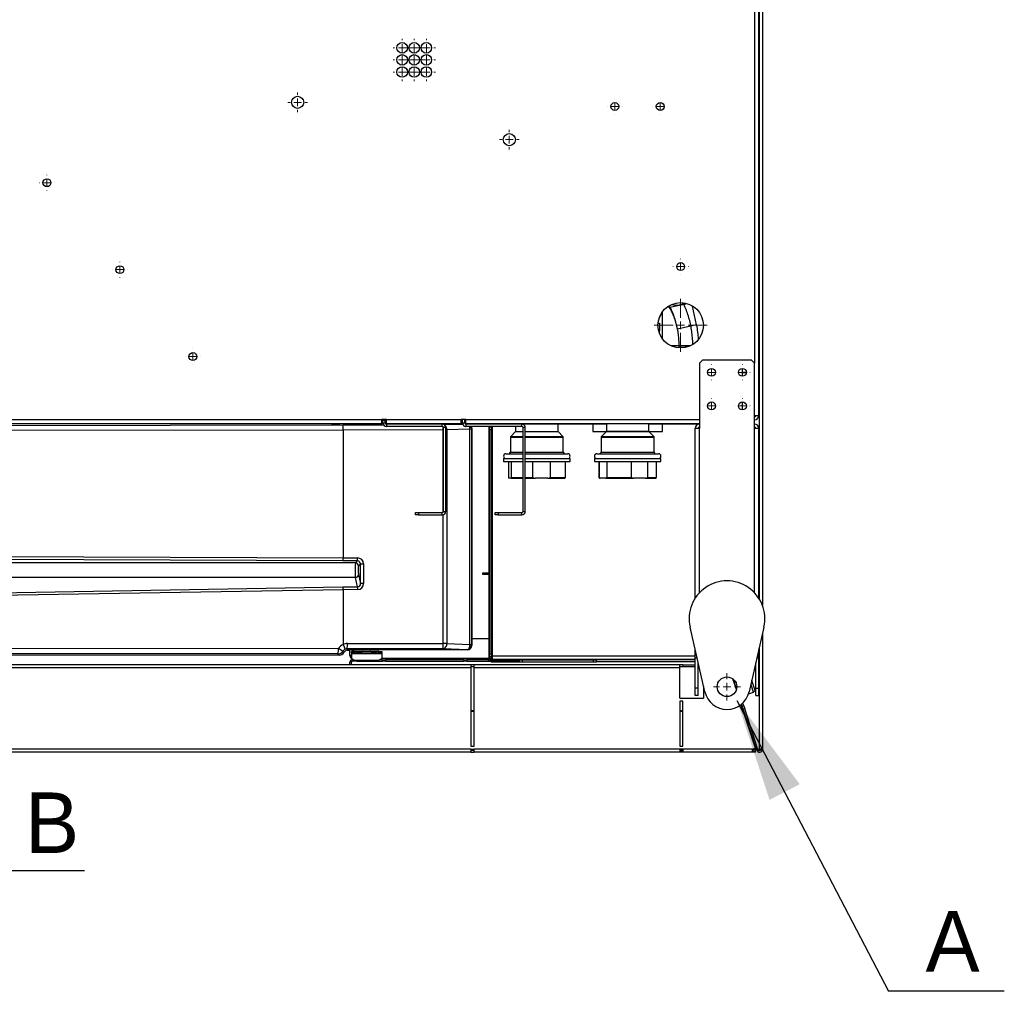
# Model space of a CAD drawing. Header units: millimetres. Extents: x 0 to 39025, y -31299 to 8400.
# Tile 201 of 209: x 15383 to 16033, y 3956 to 4598. Entities that reach past the tile are written whole.
import ezdxf

# ---------------------------------------------------------------- set-up
doc = ezdxf.new("R2010")
doc.units = ezdxf.units.MM
doc.layers.add('ANOTACIJE', color=7, linetype='Continuous')
doc.styles.add('SLDTEXTSTYLE1', font='Montserrat-Regular.ttf')
doc.styles.get("Standard").update_dxf_attribs({"font": 'Montserrat-Regular.ttf'})
doc.dimstyles.new('SLDDIMSTYLE3', dxfattribs={"dimtxt": 0.18, "dimasz": 3.414889, "dimexe": 0, "dimexo": 0.0625, "dimgap": 0, "dimtad": 0, "dimtih": 1, "dimtoh": 1, "dimdec": 0, "dimrnd": 1e-09, "dimzin": 0, "dimdsep": 46, "dimtxsty": 'Standard', "dimsah": 1, "dimcen": 0.09, "dimadec": 0, "dimazin": 0, "dimtfac": 3.414889, "dimtdec": 0, "dimtofl": 0, "dimtmove": 0, "dimatfit": 3, "dimfxl": 1, "dimfrac": 2, "dimtolj": 1, "dimtzin": 0, "dimarcsym": 0})

# ---------------------------------------------------------------- blocks, each defined once
blk = doc.blocks.new('SW_CENTERMARKSYMBOL_35')
at = {"color": 0, "linetype": 'Continuous', "lineweight": 18}
for p, q in [((-2.5, 0), (-2.55, 0)), ((0, 0), (-1.25, 0)), ((0, 2.5), (0, 2.55)), ((0, 0), (0, 1.25)), ((0, 0), (0, -1.25)), ((0, 0), (1.25, 0)), ((2.5, 0), (2.55, 0)), ((0, -2.5), (0, -2.55))]:
    blk.add_line(p, q, dxfattribs=at)
blk = doc.blocks.new('SW_CENTERMARKSYMBOL_36')
at = {"color": 0, "linetype": 'Continuous', "lineweight": 18}
for p, q in [((-2.5, 0), (-2.55, 0)), ((0, 0), (-1.25, 0)), ((0, 2.5), (0, 2.55)), ((0, 0), (0, 1.25)), ((0, 0), (0, -1.25)), ((0, 0), (1.25, 0)), ((2.5, 0), (2.55, 0)), ((0, -2.5), (0, -2.55))]:
    blk.add_line(p, q, dxfattribs=at)
blk = doc.blocks.new('SW_CENTERMARKSYMBOL_37')
at = {"color": 0, "linetype": 'Continuous', "lineweight": 18}
for p, q in [((-2.5, 0), (-2.55, 0)), ((0, 0), (-1.25, 0)), ((0, 2.5), (0, 2.55)), ((0, 0), (0, 1.25)), ((0, 0), (0, -1.25)), ((0, 0), (1.25, 0)), ((2.5, 0), (2.55, 0)), ((0, -2.5), (0, -2.55))]:
    blk.add_line(p, q, dxfattribs=at)
blk = doc.blocks.new('SW_CENTERMARKSYMBOL_38')
at = {"color": 0, "linetype": 'Continuous', "lineweight": 18}
for p, q in [((-2.5, 0), (-2.55, 0)), ((0, 0), (-1.25, 0)), ((0, 2.5), (0, 2.55)), ((0, 0), (0, 1.25)), ((0, 0), (0, -1.25)), ((0, 0), (1.25, 0)), ((2.5, 0), (2.55, 0)), ((0, -2.5), (0, -2.55))]:
    blk.add_line(p, q, dxfattribs=at)
blk = doc.blocks.new('SW_CENTERMARKSYMBOL_41')
at = {"color": 0, "linetype": 'Continuous', "lineweight": 18}
for p, q in [((-2.5, 0), (-3.25, 0)), ((0, 0), (-1.25, 0)), ((0, 2.5), (0, 3.25)), ((0, 0), (0, 1.25)), ((0, 0), (0, -1.25)), ((0, 0), (1.25, 0)), ((2.5, 0), (3.25, 0)), ((0, -2.5), (0, -3.25))]:
    blk.add_line(p, q, dxfattribs=at)
blk = doc.blocks.new('SW_CENTERMARKSYMBOL_42')
at = {"color": 0, "linetype": 'Continuous', "lineweight": 18}
for p, q in [((-2.5, 0), (-3.25, 0)), ((0, 0), (-1.25, 0)), ((0, 2.5), (0, 3.25)), ((0, 0), (0, 1.25)), ((0, 0), (0, -1.25)), ((0, 0), (1.25, 0)), ((2.5, 0), (3.25, 0)), ((0, -2.5), (0, -3.25))]:
    blk.add_line(p, q, dxfattribs=at)
blk = doc.blocks.new('SW_CENTERMARKSYMBOL_51')
at = {"color": 0, "linetype": 'Continuous', "lineweight": 18}
for p, q in [((-2.5, 0), (-2.55, 0)), ((0, 0), (-1.25, 0)), ((0, 2.5), (0, 2.55)), ((0, 0), (0, 1.25)), ((0, 0), (0, -1.25)), ((0, 0), (1.25, 0)), ((2.5, 0), (2.55, 0)), ((0, -2.5), (0, -2.55))]:
    blk.add_line(p, q, dxfattribs=at)
blk = doc.blocks.new('SW_CENTERMARKSYMBOL_53')
at = {"color": 0, "linetype": 'Continuous', "lineweight": 18}
for p, q in [((-2.5, 0), (-2.55, 0)), ((0, 0), (-1.25, 0)), ((0, 2.5), (0, 2.55)), ((0, 0), (0, 1.25)), ((0, 0), (0, -1.25)), ((0, 0), (1.25, 0)), ((2.5, 0), (2.55, 0)), ((0, -2.5), (0, -2.55))]:
    blk.add_line(p, q, dxfattribs=at)
blk = doc.blocks.new('SW_CENTERMARKSYMBOL_54')
at = {"color": 0, "linetype": 'Continuous', "lineweight": 18}
for p, q in [((-2.5, 0), (-2.55, 0)), ((0, 0), (-1.25, 0)), ((0, 2.5), (0, 2.55)), ((0, 0), (0, 1.25)), ((0, 0), (0, -1.25)), ((0, 0), (1.25, 0)), ((2.5, 0), (2.55, 0)), ((0, -2.5), (0, -2.55))]:
    blk.add_line(p, q, dxfattribs=at)
blk = doc.blocks.new('SW_CENTERMARKSYMBOL_59')
at = {"color": 0, "linetype": 'Continuous', "lineweight": 18}
for p, q in [((-2.5, 0), (-3, 0)), ((0, 0), (-1.25, 0)), ((0, 2.5), (0, 3)), ((0, 0), (0, 1.25)), ((0, 0), (0, -1.25)), ((0, 0), (1.25, 0)), ((2.5, 0), (3, 0)), ((0, -2.5), (0, -3))]:
    blk.add_line(p, q, dxfattribs=at)
blk = doc.blocks.new('SW_CENTERMARKSYMBOL_60')
at = {"color": 0, "linetype": 'Continuous', "lineweight": 18}
for p, q in [((-2.5, 0), (-3, 0)), ((0, 0), (-1.25, 0)), ((0, 2.5), (0, 3)), ((0, 0), (0, 1.25)), ((0, 0), (0, -1.25)), ((0, 0), (1.25, 0)), ((2.5, 0), (3, 0)), ((0, -2.5), (0, -3))]:
    blk.add_line(p, q, dxfattribs=at)
blk = doc.blocks.new('SW_CENTERMARKSYMBOL_61')
at = {"color": 0, "linetype": 'Continuous', "lineweight": 18}
for p, q in [((-2.5, 0), (-3, 0)), ((0, 0), (-1.25, 0)), ((0, 2.5), (0, 3)), ((0, 0), (0, 1.25)), ((0, 0), (0, -1.25)), ((0, 0), (1.25, 0)), ((2.5, 0), (3, 0)), ((0, -2.5), (0, -3))]:
    blk.add_line(p, q, dxfattribs=at)
blk = doc.blocks.new('SW_CENTERMARKSYMBOL_62')
at = {"color": 0, "linetype": 'Continuous', "lineweight": 18}
for p, q in [((-2.5, 0), (-3, 0)), ((0, 0), (-1.25, 0)), ((0, 2.5), (0, 3)), ((0, 0), (0, 1.25)), ((0, 0), (0, -1.25)), ((0, 0), (1.25, 0)), ((2.5, 0), (3, 0)), ((0, -2.5), (0, -3))]:
    blk.add_line(p, q, dxfattribs=at)
blk = doc.blocks.new('SW_CENTERMARKSYMBOL_63')
at = {"color": 0, "linetype": 'Continuous', "lineweight": 18}
for p, q in [((-2.5, 0), (-3, 0)), ((0, 0), (-1.25, 0)), ((0, 2.5), (0, 3)), ((0, 0), (0, 1.25)), ((0, 0), (0, -1.25)), ((0, 0), (1.25, 0)), ((2.5, 0), (3, 0)), ((0, -2.5), (0, -3))]:
    blk.add_line(p, q, dxfattribs=at)
blk = doc.blocks.new('SW_CENTERMARKSYMBOL_64')
at = {"color": 0, "linetype": 'Continuous', "lineweight": 18}
for p, q in [((-2.5, 0), (-3, 0)), ((0, 0), (-1.25, 0)), ((0, 2.5), (0, 3)), ((0, 0), (0, 1.25)), ((0, 0), (0, -1.25)), ((0, 0), (1.25, 0)), ((2.5, 0), (3, 0)), ((0, -2.5), (0, -3))]:
    blk.add_line(p, q, dxfattribs=at)
blk = doc.blocks.new('SW_CENTERMARKSYMBOL_65')
at = {"color": 0, "linetype": 'Continuous', "lineweight": 18}
for p, q in [((-2.5, 0), (-3, 0)), ((0, 0), (-1.25, 0)), ((0, 2.5), (0, 3)), ((0, 0), (0, 1.25)), ((0, 0), (0, -1.25)), ((0, 0), (1.25, 0)), ((2.5, 0), (3, 0)), ((0, -2.5), (0, -3))]:
    blk.add_line(p, q, dxfattribs=at)
blk = doc.blocks.new('SW_CENTERMARKSYMBOL_66')
at = {"color": 0, "linetype": 'Continuous', "lineweight": 18}
for p, q in [((-2.5, 0), (-3, 0)), ((0, 0), (-1.25, 0)), ((0, 2.5), (0, 3)), ((0, 0), (0, 1.25)), ((0, 0), (0, -1.25)), ((0, 0), (1.25, 0)), ((2.5, 0), (3, 0)), ((0, -2.5), (0, -3))]:
    blk.add_line(p, q, dxfattribs=at)
blk = doc.blocks.new('SW_CENTERMARKSYMBOL_67')
at = {"color": 0, "linetype": 'Continuous', "lineweight": 18}
for p, q in [((-2.5, 0), (-3, 0)), ((0, 0), (-1.25, 0)), ((0, 2.5), (0, 3)), ((0, 0), (0, 1.25)), ((0, 0), (0, -1.25)), ((0, 0), (1.25, 0)), ((2.5, 0), (3, 0)), ((0, -2.5), (0, -3))]:
    blk.add_line(p, q, dxfattribs=at)
blk = doc.blocks.new('SW_CENTERMARKSYMBOL_68')
at = {"color": 0, "linetype": 'Continuous', "lineweight": 18}
for p, q in [((-2.5, 0), (-2.55, 0)), ((0, 0), (-1.25, 0)), ((0, 2.5), (0, 2.55)), ((0, 0), (0, 1.25)), ((0, 0), (0, -1.25)), ((0, 0), (1.25, 0)), ((2.5, 0), (2.55, 0)), ((0, -2.5), (0, -2.55))]:
    blk.add_line(p, q, dxfattribs=at)
blk = doc.blocks.new('SW_CENTERMARKSYMBOL_70')
at = {"color": 0, "linetype": 'Continuous', "lineweight": 18}
for p, q in [((-2.5, 0), (-2.55, 0)), ((0, 0), (-1.25, 0)), ((0, 2.5), (0, 2.55)), ((0, 0), (0, 1.25)), ((0, 0), (0, -1.25)), ((0, 0), (1.25, 0)), ((2.5, 0), (2.55, 0)), ((0, -2.5), (0, -2.55))]:
    blk.add_line(p, q, dxfattribs=at)
blk = doc.blocks.new('SW_CENTERMARKSYMBOL_94')
at = {"color": 0, "linetype": 'Continuous', "lineweight": 18}
for p, q in [((0, 2.5), (0, 8.75)), ((-2.5, 0), (-8.75, 0)), ((0, 0), (-1.25, 0)), ((0, 0), (0, 1.25)), ((0, 0), (0, -1.25)), ((0, 0), (1.25, 0)), ((2.5, 0), (8.75, 0)), ((0, -2.5), (0, -8.75))]:
    blk.add_line(p, q, dxfattribs=at)
blk = doc.blocks.new('SW_CENTERMARKSYMBOL_95')
at = {"color": 0, "linetype": 'Continuous', "lineweight": 18}
for p, q in [((-2.5, 0), (-2.55, 0)), ((0, 0), (-1.25, 0)), ((0, 2.5), (0, 2.55)), ((0, 0), (0, 1.25)), ((0, 0), (0, -1.25)), ((0, 0), (1.25, 0)), ((2.5, 0), (2.55, 0)), ((0, -2.5), (0, -2.55))]:
    blk.add_line(p, q, dxfattribs=at)
blk = doc.blocks.new('SW_CENTERMARKSYMBOL_101')
at = {"color": 0, "linetype": 'Continuous', "lineweight": 18}
for p, q in [((0, 2.5), (0, 4.5)), ((-2.5, 0), (-4.5, 0)), ((0, 0), (-1.25, 0)), ((0, 0), (0, 1.25)), ((0, 0), (0, -1.25)), ((0, 0), (1.25, 0)), ((2.5, 0), (4.5, 0)), ((0, -2.5), (0, -4.5))]:
    blk.add_line(p, q, dxfattribs=at)
blk = doc.blocks.new('Adapt 2 S (spodaj)')
at = {"linetype": 'Continuous', "lineweight": 25}
for p, q in [((1147.9, 712.98), (1147.9, 101.24)), ((1150, 712.98), (1150, 96.95)), ((1144.8, 650.83), (1144.8, 256.98)), ((1147.6, 222.38), (1147.6, 650.83)), ((1147.6, 397.48), (1147.9, 397.48)), ((1147.9, 317.48), (1147.6, 317.48)), ((1100.6, 296.35), (1088.76, 293.85)), ((1098.55, 295.92), (1099.36, 296.7)), ((1106.56, 282.28), (1103.91, 294.82)), ((1083.98, 273.11), (1083.98, 291.05)), ((1081.06, 283.38), (1081.98, 283.38)), ((1081.98, 283.38), (1081.98, 278.38)), ((1106.56, 282.28), (1093.94, 279.62)), ((1081.98, 278.38), (1081.46, 278.38)), ((1081.98, 276.75), (1081.98, 278.38)), ((1102.22, 268.43), (1089.78, 268.43)), ((1095.01, 268.43), (1089.78, 268.43)), ((1095.01, 268.43), (1089.78, 268.43)), ((1095.01, 267.11), (1095.01, 268.43)), ((1095.01, 267.11), (1095.01, 268.43)), ((1095.01, 268.43), (1102.22, 268.43)), ((1102.22, 268.43), (1095.01, 268.43)), ((1110.4, 258.98), (1108.4, 256.98)), ((1108.4, 256.98), (1108.4, 213.98)), ((1142.8, 258.98), (1110.4, 258.98)), ((1144.8, 256.98), (1142.8, 258.98)), ((1144.8, 213.98), (1144.8, 256.98)), ((1136.6, 253.57), (1136.6, 248.39)), ((1139.4, 250.88), (1136.6, 250.88)), ((1136.6, 250.88), (1139.4, 250.88)), ((1136.6, 231.37), (1136.6, 226.19)), ((1144.8, 222.38), (1147.6, 222.38)), ((1145.12, 221.64), (1145.21, 222.38)), ((41.6, 219.88), (898.6, 219.88)), ((41.6, 217.08), (898.6, 217.08)), ((609.27, 215.89), (872.87, 216.32)), ((865.5, 217.08), (865.5, 216.62)), ((870.5, 216.62), (870.5, 217.08)), ((872.87, 216.32), (899.71, 216.34)), ((901.6, 219.88), (898.6, 219.88)), ((898.6, 217.08), (898.6, 219.88)), ((898.6, 219.38), (900.6, 219.38)), ((898.6, 219.08), (899.35, 219.08)), ((899.41, 217.08), (898.6, 217.08)), ((899.35, 217.58), (899.35, 219.88)), ((899.35, 217.58), (900.85, 217.58)), ((900.6, 219.38), (900.6, 219.88)), ((900.85, 217.58), (900.85, 219.88)), ((901.6, 219.38), (900.85, 219.38)), ((900.85, 219.08), (901.6, 219.08)), ((901.6, 217.08), (901.03, 217.08)), ((901.6, 219.88), (951.1, 219.88)), ((901.6, 217.08), (901.6, 219.88)), ((901.6, 217.08), (951.1, 217.08)), ((901.65, 216.78), (901.65, 215.28)), ((938.55, 216.78), (901.65, 216.78)), ((938.55, 215.28), (901.65, 215.28)), ((938.55, 215.28), (938.55, 216.78)), ((939.81, 216.4), (951.98, 216.83)), ((954.1, 219.88), (951.1, 219.88)), ((951.1, 217.08), (951.1, 219.88)), ((951.85, 219.38), (951.1, 219.38)), ((951.1, 219.08), (951.85, 219.08)), ((951.91, 217.08), (951.1, 217.08)), ((951.85, 217.58), (951.85, 219.88)), ((951.85, 217.58), (953.35, 217.58)), ((953.35, 217.58), (953.35, 219.88)), ((954.1, 219.38), (953.35, 219.38)), ((953.35, 219.08), (954.1, 219.08)), ((954.1, 217.08), (953.53, 217.08)), ((953.74, 216.89), (954.85, 216.93)), ((954.1, 217.08), (954.1, 219.88)), ((954.1, 219.88), (1108.4, 219.88)), ((954.1, 217.08), (1108.4, 217.08)), ((954.15, 216.78), (954.15, 215.28)), ((991.05, 216.78), (954.15, 216.78)), ((991.05, 215.28), (954.15, 215.28)), ((954.85, 216.93), (955, 217.08)), ((955.8, 216.97), (955.8, 217.08)), ((957.8, 217.08), (957.8, 216.78)), ((969, 216.78), (969, 217.08)), ((969.5, 64.38), (969.5, 215.28)), ((969.8, 215.28), (969.8, 215.03)), ((969.8, 215.03), (970.8, 215.03)), ((969.8, 213.03), (969.8, 215.03)), ((970.8, 215.28), (970.8, 215.03)), ((970.8, 215.03), (970.8, 213.03)), ((971, 216.78), (970.98, 217.08)), ((971, 216.88), (971.8, 216.88)), ((971.8, 217.08), (971.8, 216.78)), ((971.8, 64.38), (971.8, 215.28)), ((977.98, 217.08), (977.98, 216.88)), ((1023.98, 216.88), (977.98, 216.88)), ((986.98, 217.08), (986.98, 216.88)), ((986.98, 217.08), (986.98, 216.78)), ((986.98, 216.88), (1014.98, 216.88)), ((986.98, 215.28), (986.98, 211.88)), ((991.05, 215.28), (991.05, 216.78)), ((1014.98, 216.88), (1014.98, 217.08)), ((1014.98, 211.88), (1014.98, 217.08)), ((1023.98, 216.88), (1014.98, 216.88)), ((1046.98, 216.78), (1014.98, 216.78)), ((1023.98, 216.88), (1023.98, 217.08)), ((1037.98, 217.08), (1037.98, 211.88)), ((1046.98, 217.08), (1046.98, 211.88)), ((1046.98, 217.08), (1046.98, 211.88)), ((1074.98, 211.88), (1074.98, 217.08)), ((1074.98, 211.88), (1074.98, 217.08)), ((1108.4, 216.78), (1074.98, 216.78)), ((1083.98, 211.88), (1083.98, 217.08)), ((873, 212.82), (609.43, 212.39)), ((939.15, 212.88), (873, 212.82)), ((873, 212.82), (873, 128.38)), ((873, 212.82), (873, 212.82)), ((939.15, 158.55), (939.15, 212.88)), ((939.35, 212.88), (939.15, 212.88)), ((939.35, 159.08), (939.35, 214.48)), ((940.85, 214.48), (939.35, 214.48)), ((940.85, 159.08), (940.85, 214.48)), ((941.53, 212.88), (940.85, 212.88)), ((956.81, 213.41), (941.53, 212.88)), ((941.53, 212.88), (941.53, 71.68)), ((956.81, 71.15), (956.81, 213.41)), ((957.83, 213.76), (957.83, 70.8)), ((958, 214.08), (957.85, 213.93)), ((958, 214.08), (958, 70.48)), ((970.8, 213.03), (969.8, 213.03)), ((969.8, 213.03), (969.8, 65.03)), ((970.8, 213.03), (970.8, 65.03)), ((986.98, 211.88), (983.77, 208.67)), ((983.77, 208.67), (991.85, 208.67)), ((986.98, 211.88), (991.85, 211.88)), ((993.35, 214.48), (991.85, 214.48)), ((991.85, 159.08), (991.85, 214.48)), ((993.35, 159.08), (993.35, 214.48)), ((993.35, 211.88), (1014.98, 211.88)), ((993.35, 208.67), (1018.19, 208.67)), ((1018.19, 208.67), (1014.98, 211.88)), ((1037.98, 211.88), (1046.98, 211.88)), ((1037.98, 211.88), (1083.98, 211.88)), ((1046.98, 211.88), (1043.77, 208.67)), ((1043.77, 208.67), (1078.19, 208.67)), ((1074.98, 211.88), (1046.98, 211.88)), ((1046.98, 211.88), (1074.98, 211.88)), ((1078.19, 208.67), (1074.98, 211.88)), ((1105.6, 101.72), (1105.6, 213.98)), ((1105.6, 213.98), (1108.4, 213.98)), ((1108.4, 105.29), (1108.4, 213.98)), ((1144.8, 213.98), (1147.6, 213.98)), ((1144.8, 105.29), (1144.8, 213.98)), ((1147.6, 101.72), (1147.6, 213.98)), ((983.48, 207.96), (983.48, 198.18)), ((991.85, 207.96), (983.48, 207.96)), ((1018.48, 207.96), (993.35, 207.96)), ((1018.48, 198.18), (1018.48, 207.96)), ((1043.48, 207.96), (1043.48, 198.18)), ((1078.48, 207.96), (1043.48, 207.96)), ((1078.48, 198.18), (1078.48, 207.96)), ((980.58, 197.18), (991.85, 197.18)), ((983.48, 198.18), (991.85, 198.18)), ((993.35, 198.18), (1018.48, 198.18)), ((993.35, 197.18), (1021.38, 197.18)), ((1040.58, 197.18), (1081.38, 197.18)), ((1043.48, 198.18), (1078.48, 198.18)), ((978.98, 193.98), (978.98, 191.98)), ((978.98, 193.98), (991.85, 193.98)), ((978.98, 191.98), (991.85, 191.98)), ((982.21, 191.98), (982.21, 181.48)), ((984.26, 181.48), (984.26, 191.98)), ((993.35, 193.98), (1022.98, 193.98)), ((993.35, 191.98), (1022.98, 191.98)), ((998.01, 191.98), (998.01, 181.48)), ((1010, 181.48), (1010, 191.98)), ((1019.75, 191.98), (1019.75, 181.48)), ((1022.98, 191.98), (1022.98, 193.98)), ((1038.98, 193.98), (1038.98, 191.98)), ((1038.98, 193.98), (1082.98, 193.98)), ((1038.98, 191.98), (1082.98, 191.98)), ((1041.98, 191.98), (1041.98, 181.48)), ((1042.12, 191.98), (1042.12, 181.48)), ((1047.41, 181.48), (1047.41, 191.98)), ((1063.32, 191.98), (1063.32, 181.48)), ((1074.27, 181.48), (1074.27, 191.98)), ((1079.98, 181.48), (1079.98, 191.98)), ((1082.98, 191.98), (1082.98, 193.98)), ((1147.6, 194.58), (1147.9, 194.58)), ((983.95, 180.98), (982.52, 180.98)), ((983.95, 180.98), (991.85, 180.98)), ((984.26, 181.48), (991.85, 181.48)), ((993.35, 181.48), (998.01, 181.48)), ((993.35, 180.98), (999.79, 180.98)), ((1008.22, 180.98), (999.79, 180.98)), ((1008.22, 180.98), (1019.44, 180.98)), ((1010, 181.48), (1019.75, 181.48)), ((1041.98, 181.48), (1042.48, 180.98)), ((1041.98, 181.48), (1042.12, 181.48)), ((1042.48, 180.98), (1042.91, 180.98)), ((1046.62, 180.98), (1042.91, 180.98)), ((1046.62, 180.98), (1064.95, 180.98)), ((1047.41, 181.48), (1063.32, 181.48)), ((1072.64, 180.98), (1064.95, 180.98)), ((1072.64, 180.98), (1079.48, 180.98)), ((1074.27, 181.48), (1079.98, 181.48)), ((1079.48, 180.98), (1079.98, 181.48)), ((920.85, 156.78), (920.85, 158.28)), ((920.85, 158.28), (922.85, 158.28)), ((922.85, 156.78), (920.85, 156.78)), ((922.85, 158.28), (922.85, 156.78)), ((922.85, 158.28), (938.55, 158.28)), ((922.85, 156.78), (938.55, 156.78)), ((938.55, 156.78), (938.55, 158.28)), ((939.15, 71.68), (939.15, 156.86)), ((939.35, 159.08), (940.85, 159.08)), ((973.35, 156.78), (973.35, 158.28)), ((973.35, 158.28), (975.35, 158.28)), ((975.35, 156.78), (973.35, 156.78)), ((975.35, 158.28), (975.35, 156.78)), ((975.35, 158.28), (991.05, 158.28)), ((975.35, 156.78), (991.05, 156.78)), ((991.05, 156.78), (991.05, 158.28)), ((991.85, 159.08), (993.35, 159.08)), ((881.21, 125.04), (500.49, 125.04)), ((872.93, 126.39), (554.99, 127.68)), ((555.08, 129.67), (873, 128.38)), ((882.53, 126.37), (872.93, 126.39)), ((873, 128.38), (882.59, 128.36)), ((881.21, 125.04), (882.53, 126.37)), ((884.52, 124.36), (883.2, 123.05)), ((884.52, 124.36), (886.56, 124.36)), ((884.52, 111.51), (884.52, 124.36)), ((886.56, 124.36), (886.56, 111.51)), ((883.14, 117.24), (884.52, 111.51)), ((965.3, 117.43), (965.3, 118.43)), ((965.3, 118.43), (967.3, 118.43)), ((967.3, 117.43), (965.3, 117.43)), ((967.3, 118.43), (967.3, 117.43)), ((967.3, 118.43), (969.5, 118.43)), ((969.5, 117.43), (967.3, 117.43)), ((881.14, 115.36), (500.59, 115.36)), ((882.62, 109.22), (881.14, 115.36)), ((886.56, 111.51), (884.52, 111.51)), ((1147.9, 114.58), (1147.6, 114.58)), ((586.67, 104.28), (872.93, 109.13)), ((873, 107.25), (586.77, 102.41)), ((872.93, 109.13), (882.62, 109.22)), ((882.67, 107.34), (873, 107.25)), ((873, 107.25), (873, 71.14)), ((1111.98, 39.82), (1102.23, 82.6)), ((1150.97, 82.6), (1141.22, 39.82)), ((1150, 78.32), (1150, 1.98)), ((875.83, 71.74), (939.15, 71.68)), ((941.53, 71.68), (939.15, 71.68)), ((941.53, 71.68), (956.81, 71.15)), ((958, 75.03), (969.5, 75.03)), ((869.73, 64.85), (650.07, 65.2)), ((650.24, 68.7), (869.89, 68.34)), ((872.73, 66.55), (873.5, 65.78)), ((875.64, 67.37), (877.5, 67.37)), ((939.06, 68.18), (875.74, 68.24)), ((875.74, 68.24), (876.5, 67.48)), ((955, 67.48), (876.5, 67.48)), ((877.5, 63.83), (877.5, 67.48)), ((878.5, 66.53), (880.5, 66.6)), ((878.5, 65.53), (878.5, 66.53)), ((880.5, 65.6), (878.5, 65.53)), ((878.5, 65.53), (878.5, 65.27)), ((878.5, 65.27), (898.5, 65.27)), ((878.5, 65.27), (878.5, 65.11)), ((878.5, 65.11), (898.5, 65.11)), ((878.5, 65.11), (878.5, 61.85)), ((879, 66.54), (879, 67.48)), ((879, 67.37), (880, 67.37)), ((880, 66.58), (880, 67.48)), ((880.5, 66.6), (880.5, 65.6)), ((880.5, 66.6), (896.5, 66.6)), ((880.5, 65.6), (896.5, 65.6)), ((896.5, 65.6), (896.5, 66.6)), ((896.5, 66.6), (898.5, 66.53)), ((898.5, 65.53), (896.5, 65.6)), ((898.5, 66.53), (898.5, 65.53)), ((898.5, 65.53), (898.5, 65.27)), ((898.5, 65.27), (898.5, 65.11)), ((898.5, 65.11), (898.5, 61.85)), ((954.85, 67.63), (939.06, 68.18)), ((955, 67.48), (954.85, 67.63)), ((957.85, 70.63), (958, 70.48)), ((1105.6, 62.33), (1105.6, 67.79)), ((1147.6, 62.33), (1147.6, 67.79)), ((1147.9, 69.11), (1147.9, 1.98)), ((870.49, 64.08), (44.4, 64.08)), ((870.49, 64.08), (869.73, 64.85)), ((878.5, 63.83), (877.5, 63.83)), ((878.5, 59.38), (877.5, 59.38)), ((877.5, 57.66), (877.5, 59.38)), ((878.5, 61.85), (880.5, 60.67)), ((878.5, 57.66), (878.5, 59.38)), ((879.3, 60.18), (879.3, 61.18)), ((879.3, 61.18), (879.64, 61.18)), ((880, 60.18), (879.3, 60.18)), ((880, 60.03), (880, 60.97)), ((882, 60.03), (880, 60.03)), ((880.5, 60.67), (881.5, 60.67)), ((881.5, 60.67), (895.5, 60.67)), ((881.5, 60.67), (881.5, 60.33)), ((881.5, 60.33), (895.5, 60.33)), ((882, 60.33), (882, 60.03)), ((882, 60.03), (899, 60.03)), ((895.5, 60.67), (896.5, 60.67)), ((895.5, 60.67), (895.5, 60.33)), ((896.5, 60.67), (898.5, 61.85)), ((899, 61.03), (897.11, 61.03)), ((969.5, 61.83), (898.47, 61.83)), ((899, 60.03), (899, 61.03)), ((899, 61.03), (901, 61.03)), ((901, 60.03), (899, 60.03)), ((901, 61.03), (901, 60.03)), ((952.8, 61.03), (901, 61.03)), ((901, 60.03), (952.8, 60.03)), ((952.8, 60.03), (952.8, 61.03)), ((952.8, 61.03), (954.8, 61.03)), ((954.8, 60.03), (952.8, 60.03)), ((954.8, 61.03), (954.8, 60.03)), ((969, 61.03), (954.8, 61.03)), ((954.8, 60.03), (969, 60.03)), ((969, 60.03), (969, 61.03)), ((987, 60.03), (969, 60.03)), ((969.8, 64.38), (969.5, 64.38)), ((969.5, 61.83), (969.5, 64.38)), ((969.8, 61.83), (969.5, 61.83)), ((969.8, 65.03), (970.8, 65.03)), ((969.8, 63.03), (969.8, 65.03)), ((970.8, 63.03), (969.8, 63.03)), ((969.8, 63.03), (969.8, 61.83)), ((969.8, 61.83), (970.8, 61.83)), ((987, 61.03), (970.61, 61.03)), ((970.8, 65.03), (970.8, 63.03)), ((971.8, 64.38), (970.8, 64.38)), ((970.8, 63.03), (970.8, 61.83)), ((971, 61.83), (970.8, 61.83)), ((971, 61.83), (971, 64.38)), ((971.8, 61.83), (971, 61.83)), ((971.8, 63.63), (971.8, 64.38)), ((971.8, 61.33), (971.8, 63.63)), ((971.8, 63.63), (1105.6, 63.63)), ((971.8, 61.33), (1105.6, 61.33)), ((971.8, 59.53), (989.5, 59.53)), ((987, 60.03), (987, 61.03)), ((987, 61.03), (989, 61.03)), ((989, 60.03), (987, 60.03)), ((989, 61.03), (989, 60.03)), ((989.5, 61.03), (989, 61.03)), ((989.5, 59.53), (989.5, 61.03)), ((989.5, 61.03), (991.5, 61.03)), ((989.5, 59.53), (991.5, 59.53)), ((991.5, 59.53), (991.5, 61.03)), ((991.5, 61.03), (1038.48, 61.03)), ((991.5, 59.53), (1038.48, 59.53)), ((1014.2, 61.03), (1014.2, 61.33)), ((1014.5, 61.33), (1014.5, 61.03)), ((1038.48, 61.03), (1040.48, 61.03)), ((1038.48, 59.53), (1038.48, 61.03)), ((1038.48, 59.53), (1040.48, 59.53)), ((1040.48, 59.53), (1040.48, 61.03)), ((1105.6, 61.03), (1040.48, 61.03)), ((1105.6, 59.53), (1040.48, 59.53)), ((1072.2, 61.03), (1072.2, 61.33)), ((1077.2, 61.33), (1077.2, 61.03)), ((1105.6, 62.33), (1106.84, 62.33)), ((1105.6, 42.33), (1105.6, 62.33)), ((1107.6, 42.33), (1107.6, 59.02)), ((1107.6, 58.66), (1107.68, 58.66)), ((1145.6, 42.33), (1145.6, 59.02)), ((1146.36, 62.33), (1147.6, 62.33)), ((1147.6, 42.33), (1147.6, 62.33)), ((957.49, 57.66), (54.51, 57.66)), ((957.49, 55.66), (54.51, 55.66)), ((957.49, 57.66), (957.49, 55.66)), ((959.49, 57.66), (957.49, 57.66)), ((957.49, 56.66), (959.49, 56.66)), ((959.49, 56.28), (957.49, 56.28)), ((957.49, 55.66), (957.49, 3.98)), ((1095.49, 57.66), (959.49, 57.66)), ((959.49, 55.66), (959.49, 57.66)), ((959.49, 3.98), (959.49, 55.66)), ((1095.49, 55.66), (959.49, 55.66)), ((1095.49, 55.66), (1095.49, 57.66)), ((1097.49, 57.66), (1095.49, 57.66)), ((1105.6, 56.28), (1095.49, 56.28)), ((1095.49, 35.66), (1095.49, 55.66)), ((1097.49, 57.66), (1097.49, 56.66)), ((1097.49, 57.66), (1105.6, 57.66)), ((1097.49, 56.66), (1105.6, 56.66)), ((1107.6, 57.66), (1107.91, 57.66)), ((1107.6, 56.66), (1108.14, 56.66)), ((1108.22, 56.28), (1107.6, 56.28)), ((1132.82, 41.26), (1130.52, 48.34)), ((1131.47, 45.42), (1130.52, 48.34)), ((1132.96, 41.79), (1130.94, 47.99)), ((1132.96, 41.8), (1130.95, 47.98)), ((1142.93, 47.32), (1143.11, 47.29)), ((1143.11, 47.29), (1143, 47.62)), ((1145.25, 40.7), (1143.11, 47.29)), ((1107.6, 42.33), (1105.6, 42.33)), ((1105.6, 37.33), (1105.6, 42.33)), ((1107.6, 37.33), (1107.6, 42.33)), ((1111.1, 43.66), (1111.1, 35.66)), ((1131.47, 45.42), (1131.47, 45.42)), ((1131.47, 45.42), (1132.82, 41.26)), ((1140.88, 38.47), (1144.21, 39.55)), ((1144.21, 39.55), (1142.42, 45.06)), ((1144.21, 39.55), (1145.25, 40.7)), ((1145.6, 42.33), (1147.6, 42.33)), ((1145.6, 37.33), (1145.6, 42.33)), ((1147.6, 37.33), (1147.6, 42.33)), ((1095.49, 35.66), (1111.1, 35.66)), ((1095.49, 33.66), (1095.49, 3.98)), ((1097.49, 33.66), (1095.49, 33.66)), ((1097.49, 3.98), (1097.49, 33.66)), ((1107.6, 37.33), (1105.6, 37.33)), ((1140.86, 38.51), (1140.88, 38.47)), ((1145.6, 37.33), (1147.6, 37.33)), ((959.49, 27.32), (957.49, 27.32)), ((957.49, 27.05), (959.49, 27.05)), ((1097.49, 27.32), (1095.49, 27.32)), ((1095.49, 27.05), (1097.49, 27.05)), ((1145.38, 2.6), (1136, 31.46)), ((1146.1, 1.34), (1136.24, 31.66)), ((1136.71, 30.25), (1136.25, 31.67)), ((1136.71, 30.25), (1137.66, 30.56)), ((1137.33, 28.34), (1136.71, 30.25)), ((1137.66, 30.56), (1137.06, 32.4)), ((1138.28, 28.65), (1137.33, 28.34)), ((1146.1, 1.36), (1137.33, 28.34)), ((1137.66, 30.56), (1138.28, 28.65)), ((1147.05, 1.67), (1138.28, 28.65)), ((957.49, 1.98), (6.52, 1.98)), ((957.49, 3.98), (959.49, 3.98)), ((957.49, 1.98), (957.49, -0.02)), ((957.49, 1.98), (959.49, 1.98)), ((959.49, 1.4), (957.49, 1.4)), ((959.49, 0.98), (957.49, 0.98)), ((959.49, -0.02), (959.49, 1.98)), ((1095.49, 1.98), (959.49, 1.98)), ((1095.49, 3.98), (1097.49, 3.98)), ((1095.49, 1.98), (1095.49, -0.02)), ((1097.49, 1.98), (1095.49, 1.98)), ((1095.49, 1.4), (1097.49, 1.4)), ((1095.49, 0.98), (1097.49, 0.98)), ((1097.49, 1.98), (1097.49, -0.02)), ((1143.48, 1.98), (1097.49, 1.98)), ((1143.48, 1.98), (1145.38, 2.6)), ((1143.48, -0.02), (1143.48, 1.98)), ((1144.29, 1.4), (1143.48, 1.4)), ((1144.33, 2.26), (1144.47, 1.85)), ((1144.47, 2.1), (1144.38, 2.1)), ((1145.47, 3.26), (1145.01, 3.72)), ((1145.48, 3.23), (1145.02, 3.69)), ((1145.18, 3.2), (1145.5, 2.88)), ((1145.5, 2.88), (1145.29, 2.88)), ((1145.5, 2.1), (1145.5, 2.88)), ((1145.6, 2.86), (1145.5, 2.86)), ((1145.6, 2.86), (1145.5, 2.86)), ((1145.61, 2.84), (1145.5, 2.84)), ((1145.5, 0), (1145.5, 2.1)), ((1147.05, 1.67), (1146.1, 1.36)), ((1146.1, 1.34), (1146.1, 1.36)), ((1146.1, 1.34), (1146.1, 1.34)), ((1147.11, 1.53), (1148, 1.68)), ((1148, 1.66), (1147.12, 1.51)), ((1150, 1.98), (1147.9, 1.98)), ((1148, 1.98), (1148, 1.68)), ((1148, 1.66), (1148, 1.68)), ((957.49, -0.02), (6.52, -0.02)), ((957.49, -0.02), (959.49, -0.02)), ((1095.49, -0.02), (959.49, -0.02)), ((1097.49, -0.02), (1095.49, -0.02)), ((1143.48, -0.02), (1097.49, -0.02)), ((1145.5, 0), (1143.48, 0))]:
    blk.add_line(p, q, dxfattribs=at)
at = {"linetype": 'Continuous', "lineweight": 25, "flags": 128}
for points in [[(1083.81, 290.82), (1082.78, 288.75), (1081.95, 287.32)], [(865.5, 216.7), (865.35, 216.69), (865.26, 216.65), (865.54, 216.62), (866.15, 216.59), (867.01, 216.57), (868, 216.56)], [(868, 216.56), (868.99, 216.57), (869.85, 216.59), (870.46, 216.62), (870.74, 216.65), (870.65, 216.69), (870.5, 216.7)], [(955.78, 216.78), (955.44, 216.87), (954.85, 216.93)], [(970.24, 216.78), (970, 216.97), (969.82, 217.08)], [(883.5, 67.55), (882.56, 67.56), (881.75, 67.58), (881.17, 67.6), (880.91, 67.64), (881, 67.67), (881.43, 67.7), (882.13, 67.72), (883.02, 67.73), (883.98, 67.73), (884.87, 67.72), (885.57, 67.7), (886, 67.67), (886.09, 67.64), (885.83, 67.6), (885.25, 67.58), (884.44, 67.56), (883.5, 67.55)], [(883.5, 65.33), (884.44, 65.34), (885.25, 65.36), (885.83, 65.38), (886.09, 65.41), (886, 65.45), (885.57, 65.48), (884.87, 65.5), (883.98, 65.51), (883.02, 65.51), (882.13, 65.5), (881.43, 65.48), (881, 65.45), (880.91, 65.41), (881.17, 65.38), (881.75, 65.36), (882.56, 65.34), (883.5, 65.33)], [(893.5, 67.55), (892.56, 67.56), (891.75, 67.58), (891.17, 67.6), (890.91, 67.64), (891, 67.67), (891.43, 67.7), (892.13, 67.72), (893.02, 67.73), (893.98, 67.73), (894.87, 67.72), (895.57, 67.7), (896, 67.67), (896.09, 67.64), (895.83, 67.6), (895.25, 67.58), (894.44, 67.56), (893.5, 67.55)], [(893.5, 65.33), (894.44, 65.34), (895.25, 65.36), (895.83, 65.38), (896.09, 65.41), (896, 65.45), (895.57, 65.48), (894.87, 65.5), (893.98, 65.51), (893.02, 65.51), (892.13, 65.5), (891.43, 65.48), (891, 65.45), (890.91, 65.41), (891.17, 65.38), (891.75, 65.36), (892.56, 65.34), (893.5, 65.33)], [(969.5, 61.83), (969.54, 61.38), (969.57, 61.27)]]:
    blk.add_lwpolyline(points, dxfattribs=at)
at = {"linetype": 'Continuous', "lineweight": 25}
for centre, radius in [((912, 465.48), 3.5), ((920, 465.48), 3.5), ((928, 465.48), 3.5), ((912, 457.48), 3.5), ((920, 457.48), 3.5), ((928, 457.48), 3.5), ((912, 449.48), 3.5), ((920, 449.48), 3.5), ((928, 449.48), 3.5), ((842.96, 429.44), 4), ((842.96, 429.44), 4), ((1052.5, 426.7), 2.6), ((1082.5, 426.7), 2.6), ((982.8, 404.78), 4), ((982.8, 404.78), 4), ((677.33, 376.32), 2.6), ((725.54, 318.87), 2.6), ((1096, 320.88), 2.6), ((1096, 282.08), 15), ((773.75, 261.41), 2.6), ((1116.4, 250.98), 2.6), ((1136.8, 250.98), 2.6), ((1116.4, 228.78), 2.6), ((1136.8, 228.78), 2.6), ((1126.6, 43.15), 6.5)]:
    blk.add_circle(centre, radius, dxfattribs=at)
for centre, radius, start, end in [((1041.01, 268.43), 67, 3.82391, 11.93351), ((1144.8, 222.38), 2.8, 270, 0), ((1144.8, 222.38), 0.8, 270, 0), ((901.65, 217.58), 2.3, 180, 270), ((901.65, 217.58), 0.8, 180, 270), ((938.55, 214.48), 2.3, 0, 90), ((938.55, 214.48), 0.8, 0, 90), ((832.26, 212.89), 106.89, 359.99125, 1.14701), ((937.37, 212.93), 4.16, 359.27488, 40.14919), ((954.15, 217.58), 2.3, 180, 270), ((954.15, 217.58), 0.8, 180, 270), ((955.62, 213.65), 2.21, 2.934, 47.50626), ((954.85, 213.93), 3, 0.07413, 26.79953), ((991.05, 214.48), 2.3, 0, 90), ((991.05, 214.48), 0.8, 0, 90), ((1108.4, 213.98), 2.8, 90, 180), ((1108.4, 213.98), 0.8, 90, 180), ((1144.8, 213.98), 2.8, 0, 90), ((1144.8, 213.98), 0.8, 0, 90), ((984.48, 207.96), 1, 135, 180), ((1017.48, 207.96), 1, 0, 45), ((1044.48, 207.96), 1, 135, 180), ((1077.48, 207.96), 1, 0, 45), ((980.58, 195.58), 1.6, 90, 270), ((982.48, 198.18), 1, 270, 0), ((1019.48, 198.18), 1, 180, 270), ((1021.38, 195.58), 1.6, 270, 90), ((1040.58, 195.58), 1.6, 90, 270), ((1042.48, 198.18), 1, 270, 0), ((1079.48, 198.18), 1, 180, 270), ((1081.38, 195.58), 1.6, 270, 90), ((938.55, 159.08), 0.8, 270, 0), ((938.55, 159.08), 2.3, 270, 0), ((991.05, 159.08), 0.8, 270, 0), ((991.05, 159.08), 2.3, 270, 0), ((881.19, 123.03), 2.01, 0.50813, 89.49187), ((859.44, 127.97), 23.15, 356.02792, 0.96166), ((881.13, 117.37), 2.01, 270.35242, 356.30399), ((1126.6, 88.15), 25, 347.16041, 192.83959), ((846.62, 107.27), 36.05, 0.10146, 3.08988), ((839.57, 70.94), 36.27, 355.73465, 1.26455), ((902.89, 70.88), 36.27, 355.73465, 1.26455), ((938.33, 71.32), 3.22, 283.03291, 6.40539), ((849.35, 67.55), 20.55, 352.45416, 2.22826), ((869.72, 68.35), 3.5, 270.08165, 329.05447), ((850.58, 34.71), 38.79, 55.1768, 60.13826), ((954.85, 70.63), 3, 270.08169, 359.91831), ((955.41, 70.99), 2.43, 292.73151, 355.40059), ((880, 63.83), 2.5, 180, 248.78345), ((879.3, 59.38), 1.8, 90, 180), ((879.3, 59.38), 0.8, 90, 180), ((969, 61.83), 1.8, 270, 0), ((969, 61.83), 0.8, 270, 0), ((971.8, 61.83), 2.3, 231.50005, 270), ((971.8, 61.83), 0.8, 180, 270), ((1126.6, 43.15), 15, 192.83959, 347.16041), ((1148, 1.98), 2, 198, 0), ((1148, 1.98), 1, 198, 0)]:
    blk.add_arc(centre, radius, start, end, dxfattribs=at)
for centre, major_axis, ratio, start_param, end_param in [((872.87, 212.82), (0, 3.5), 0.036297, 4.712352, 6.248254), ((954.85, 213.43), (-0.09, 3.5), 0.598569, 5.972753, 6.238647), ((955, 214.08), (2.12, 2.12), 0.998783, 0.333902, 0.784789), ((954.33, 213.41), (0.59, 3.49), 0.694759, 4.828624, 5.389146), ((955, 214.08), (2.12, 2.12), 0.998783, 5.498396, 5.909094), ((954.33, 213.41), (3.5, 0.37), 0.10243, 5.487068, 6.23756), ((957.85, 213.43), (0.001, 0.5), 0.051121, 0.051215, 0.84684), ((872.93, 128.38), (0.01, 2), 0.036297, 3.228921, 4.712481), ((774.24, 128.78), (98.76, -0.4), 0.020252, 0.000018, 0.000082), ((881.23, 120.06), (0, 5), 0.052493, 0.087266, 2.792527), ((882.5, 124.34), (1.25, 1.6), 0.981564, 5.377483, 6.940683), ((882.56, 124.34), (2.21, 3.36), 0.99424, 5.298183, 6.861384), ((883.23, 120.06), (0, 3), 0.087489, 0.087266, 2.792527), ((882.5, 111.59), (-0.45, 2.35), 0.836726, 2.97333, 4.514313), ((882.56, 111.59), (-0.7, 4.2), 0.938053, 2.994741, 4.535724), ((872.93, 107.25), (-0.03, 2), 0.036293, 4.712006, 5.933861), ((774.24, 105.58), (98.76, 1.67), 0.020249, 6.282843, 6.28311), ((875.84, 64.73), (5.86, -3.86), 0.997682, 2.154084, 2.569366), ((875.91, 64.73), (6.07, -3.53), 0.996733, 2.522402, 3.127246), ((870.49, 67.58), (2.48, -2.48), 0.998783, 5.498396, 6.528673), ((875.75, 64.73), (2.98, -1.89), 0.99242, 2.556949, 3.166413), ((876.5, 63.98), (2.48, -2.48), 0.998783, 2.356803, 3.38708), ((875.74, 64.73), (2.85, -2.06), 0.994248, 2.195358, 2.616171), ((954.85, 71.13), (0.09, 3.5), 0.598569, 3.186131, 3.981756), ((955, 70.48), (2.12, -2.12), 0.998783, 5.498396, 7.067974), ((954.33, 71.15), (-0.59, 3.49), 0.694759, 3.845662, 4.596154), ((954.33, 71.15), (3.5, -0.37), 0.10243, 0.045626, 0.796117), ((957.85, 71.13), (-0.001, 0.5), 0.051121, 2.294753, 3.090378)]:
    blk.add_ellipse(centre, major_axis=major_axis, ratio=ratio, start_param=start_param, end_param=end_param, dxfattribs=at)
for points, knots in [([(1095.01, 268.43), (1095, 269.12), (1094.98, 271.03), (1094.76, 274.16), (1094.28, 277.8), (1093.56, 281.37), (1092.61, 284.87), (1091.42, 288.27), (1089.97, 291.51), (1088.88, 293.67), (1088.22, 294.68), (1088.19, 294.73)], [0, 0, 0, 0, 0.072978, 0.203026, 0.333403, 0.464241, 0.595681, 0.727813, 0.860633, 0.99399, 1, 1, 1, 1]), ([(1095.01, 268.43), (1095, 269.13), (1094.98, 271.08), (1094.76, 274.28), (1094.29, 278), (1093.58, 281.66), (1092.63, 285.25), (1091.45, 288.73), (1090.09, 291.99), (1089.01, 293.99), (1088.5, 294.95)], [0, 0, 0, 0, 0.074123, 0.206772, 0.339719, 0.473089, 0.607015, 0.741587, 0.87682, 1, 1, 1, 1]), ([(1090.27, 295.8), (1090.88, 295.64), (1092.17, 295.31), (1094.08, 295.36), (1096.2, 295.66), (1097.56, 296.34), (1098.31, 296.72)], [0, 0, 0, 0, 0.213427, 0.4553, 0.69712, 1, 1, 1, 1]), ([(1103.99, 269.58), (1103.99, 270), (1103.96, 271.81), (1103.74, 274.99), (1103.23, 279.1), (1102.46, 283.17), (1101.45, 287.18), (1100.17, 291.09), (1098.9, 294.32), (1097.97, 296.18), (1097.65, 296.82)], [0, 0, 0, 0, 0.0437385, 0.1883668, 0.333424, 0.479065, 0.6254398, 0.772632, 0.9206163, 1, 1, 1, 1]), ([(873.01, 71.11), (873, 71.12), (873, 71.13), (873, 71.14), (873, 71.14), (873, 71.14), (873, 71.14)], [0, 0, 0, 0, 0.00002381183, 0.00002381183, 0.00002381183, 0.00002954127, 0.00002954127, 0.00002954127, 0.00002954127]), ([(873.01, 71.11), (873.1, 70.91), (873.18, 70.71), (873.36, 70.32), (873.44, 70.13), (873.6, 69.75), (873.68, 69.58), (873.82, 69.24), (873.88, 69.08), (874, 68.79), (874.05, 68.66), (874.15, 68.42), (874.19, 68.32), (874.25, 68.15), (874.27, 68.08), (874.3, 67.98), (874.3, 67.95), (874.3, 67.94)], [0, 0, 0, 0, 0.125, 0.125, 0.25, 0.25, 0.375, 0.375, 0.5, 0.5, 0.625, 0.625, 0.75, 0.75, 0.875, 0.875, 1, 1, 1, 1]), ([(1145.38, 2.6), (1145.48, 2.3), (1145.5, 1.98), (1145.4, 1.36), (1145.28, 1.06), (1144.91, 0.55), (1144.67, 0.34), (1144.11, 0.06), (1143.79, -0.02), (1143.48, -0.02)], [0, 0, 0, 0, 0.25, 0.25, 0.5, 0.5, 0.75, 0.75, 1, 1, 1, 1]), ([(1143.48, 0.98), (1143.63, 0.98), (1143.79, 1.02), (1144.07, 1.16), (1144.19, 1.27), (1144.38, 1.52), (1144.44, 1.67), (1144.49, 1.98), (1144.48, 2.14), (1144.43, 2.29)], [0, 0, 0, 0, 0.25, 0.25, 0.5, 0.5, 0.75, 0.75, 1, 1, 1, 1]), ([(1148, 1.68), (1148.26, 1.73), (1148.52, 1.78), (1148.89, 1.88), (1149, 1.93), (1149, 1.98)], [0, 0, 0, 0, 0.5, 0.5, 1, 1, 1, 1]), ([(1148, 1.66), (1148.27, 1.68), (1148.62, 1.71), (1148.89, 1.75), (1148.95, 1.76)], [0, 0, 0, 0, 0.77446, 1, 1, 1, 1])]:
    blk.add_open_spline(points, degree=3, knots=knots, dxfattribs=at)
for points in [[(982.21, 181.48), (982.32, 181.29), (982.42, 181.12), (982.52, 180.98)], [(983.95, 180.98), (984.06, 181.12), (984.16, 181.29), (984.26, 181.48)], [(998.01, 181.48), (998.6, 181.29), (999.2, 181.12), (999.79, 180.98)], [(1008.22, 180.98), (1008.82, 181.12), (1009.41, 181.29), (1010, 181.48)], [(1019.75, 181.48), (1019.65, 181.29), (1019.54, 181.12), (1019.44, 180.98)], [(1042.12, 181.48), (1042.38, 181.28), (1042.64, 181.12), (1042.91, 180.98)], [(1046.62, 180.98), (1046.88, 181.12), (1047.15, 181.28), (1047.41, 181.48)], [(1063.32, 181.48), (1063.86, 181.28), (1064.4, 181.12), (1064.95, 180.98)], [(1072.64, 180.98), (1073.19, 181.12), (1073.73, 181.28), (1074.27, 181.48)]]:
    blk.add_open_spline(points, degree=3, dxfattribs=at)
at = {"linetype": 'Continuous', "lineweight": 0, "xscale": 2, "yscale": 2, "zscale": 2}
for name, p in [('SW_CENTERMARKSYMBOL_65', (912, 465.48)), ('SW_CENTERMARKSYMBOL_63', (920, 465.48)), ('SW_CENTERMARKSYMBOL_66', (928, 465.48)), ('SW_CENTERMARKSYMBOL_67', (912, 457.48)), ('SW_CENTERMARKSYMBOL_62', (920, 457.48)), ('SW_CENTERMARKSYMBOL_60', (928, 457.48)), ('SW_CENTERMARKSYMBOL_64', (912, 449.48)), ('SW_CENTERMARKSYMBOL_61', (920, 449.48)), ('SW_CENTERMARKSYMBOL_59', (928, 449.48)), ('SW_CENTERMARKSYMBOL_41', (842.96, 429.44)), ('SW_CENTERMARKSYMBOL_70', (1052.5, 426.7)), ('SW_CENTERMARKSYMBOL_68', (1082.5, 426.7)), ('SW_CENTERMARKSYMBOL_42', (982.8, 404.78)), ('SW_CENTERMARKSYMBOL_51', (677.33, 376.32)), ('SW_CENTERMARKSYMBOL_95', (1096, 320.88)), ('SW_CENTERMARKSYMBOL_53', (725.54, 318.87)), ('SW_CENTERMARKSYMBOL_94', (1096, 282.08)), ('SW_CENTERMARKSYMBOL_54', (773.75, 261.41)), ('SW_CENTERMARKSYMBOL_36', (1116.4, 250.98)), ('SW_CENTERMARKSYMBOL_37', (1136.8, 250.98)), ('SW_CENTERMARKSYMBOL_38', (1116.4, 228.78)), ('SW_CENTERMARKSYMBOL_35', (1136.8, 228.78)), ('SW_CENTERMARKSYMBOL_101', (1126.6, 43.15))]:
    blk.add_blockref(name, p, dxfattribs=at)

msp = doc.modelspace()

# ---------------------------------------------------------------- linework, layer by layer
at = {"layer": 'ANOTACIJE', "color": 0}
for p, q in [((15425.45, 4035.24), (15354.17, 4035.24)), ((16033.18, 3955.58), (15956.68, 3955.58))]:
    msp.add_line(p, q, dxfattribs=at)

# ---------------------------------------------------------------- block references
at = {"color": 1}
msp.add_blockref('Adapt 2 S (spodaj)', (14723.38, 4113.72), dxfattribs=at)

# ---------------------------------------------------------------- texts
at = {"layer": 'ANOTACIJE', "color": 0, "char_height": 40, "style": 'SLDTEXTSTYLE1'}
for s, insert, attachment_point in [('B', (15386.32, 4087.01), 1), ('A', (15981.18, 3968.56), 7)]:
    msp.add_mtext(s, dxfattribs=dict(at, insert=insert, attachment_point=attachment_point))

# ---------------------------------------------------------------- leaders
at = {"layer": 'ANOTACIJE', "color": 7}
msp.add_leader([(15856.53, 4147.86), (15956.68, 3955.58)], dimstyle='SLDDIMSTYLE3', override={"dimscale": 20}, dxfattribs=at)

doc.saveas('drawing.dxf')
